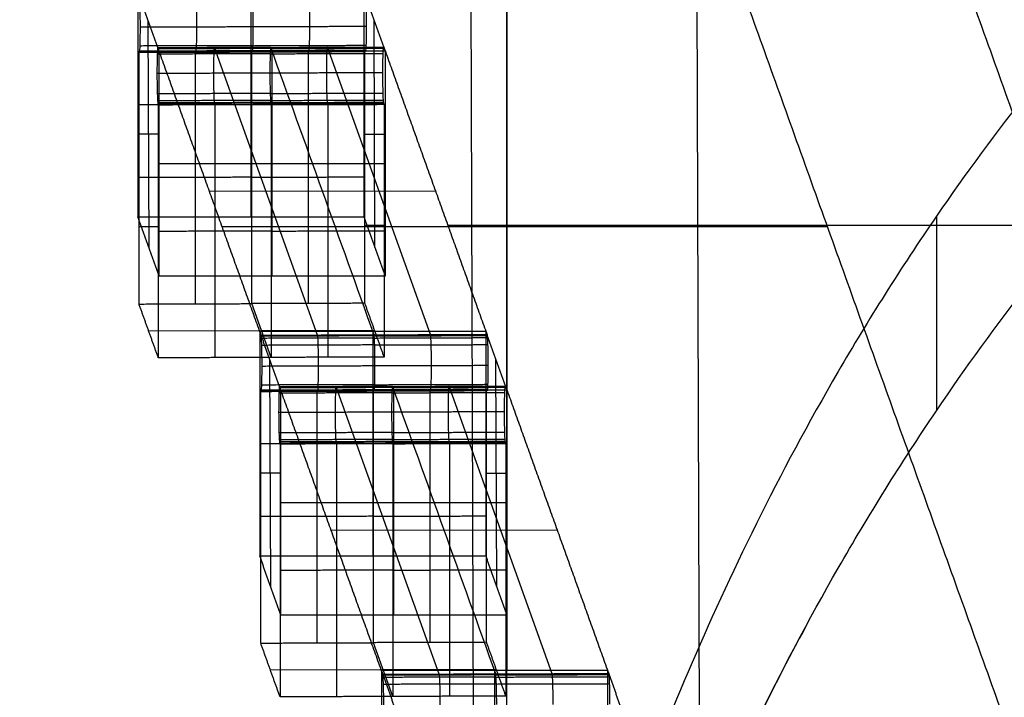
# Model space of a CAD drawing. Header units: millimetres. Extents: x -248 to 248, y -256 to 255.
# Tile 33 of 64: x -230 to -212, y 200 to 212. Entities that reach past the tile are written whole.
import ezdxf

# ---------------------------------------------------------------- set-up
doc = ezdxf.new("R2010")
doc.units = ezdxf.units.MM
doc.layers.add('Défaut', color=7, linetype='Continuous', true_color=0x000000)

msp = doc.modelspace()

# ---------------------------------------------------------------- linework, layer by layer
at = {"layer": 'Défaut'}
for p, q in [((-221.506, 196.103, 283.35), (-221.604, 226.241, 283.353)), ((-217.508, 196.116, 283.216), (-217.606, 226.253, 283.22)), ((-220.927, 222.614, 6.656), (-220.927, 200.691, 235.466)), ((-220.927, 196.709, 235.085), (-220.927, 218.632, 6.274)), ((-225.458, 212.701, 110.114), (-225.458, 208.72, 109.733)), ((-227.263, 208.177, 115.395), (-227.276, 212.195, 115.395)), ((-223.263, 208.177, 115.395), (-223.276, 212.195, 115.395)), ((-226.44, 211.656, 110.55), (-226.433, 211.637, 110.749)), ((-224.28, 206.626, 173.521), (-226.105, 211.716, 120.395)), ((-225.082, 207.671, 120.676), (-225.082, 211.653, 121.058)), ((-224.441, 211.662, 110.482), (-224.435, 211.643, 110.681)), ((-222.281, 206.633, 173.453), (-224.106, 211.723, 120.327)), ((-227.458, 210.711, 109.923), (-223.458, 210.711, 109.923)), ((-225.102, 210.715, 120.365), (-227.101, 210.709, 120.433)), ((-226.105, 210.721, 120.3), (-226.098, 210.702, 120.499)), ((-225.102, 210.715, 120.365), (-223.104, 210.722, 120.297)), ((-224.106, 210.728, 120.232), (-224.1, 210.709, 120.431)), ((-227.082, 210.186, 120.917), (-227.458, 210.186, 109.873)), ((-223.458, 210.186, 109.873), (-223.082, 210.186, 120.917)), ((-227.082, 209.662, 120.867), (-223.082, 209.662, 120.867)), ((-224.193, 209.175, 146.924), (-226.192, 209.168, 146.992)), ((-224.193, 209.175, 146.924), (-222.194, 209.181, 146.856)), ((-227.44, 208.551, 110.287), (-227.098, 208.551, 120.327)), ((-225.97, 208.551, 153.437), (-215.259, 208.551, 467.987)), ((-223.1, 208.564, 120.191), (-223.442, 208.564, 110.151)), ((-211.262, 208.564, 467.85), (-221.973, 208.564, 153.301)), ((-225.099, 206.229, 120.036), (-225.441, 207.182, 110.087)), ((-227.269, 206.699, 115.13), (-223.271, 206.712, 114.994)), ((-223.304, 206.696, 172.79), (-223.304, 202.715, 172.409)), ((-225.109, 202.172, 178.071), (-225.123, 206.19, 178.072)), ((-221.109, 202.172, 178.071), (-221.123, 206.19, 178.072)), ((-224.286, 205.651, 173.226), (-224.28, 205.631, 173.425)), ((-222.126, 200.621, 236.197), (-223.951, 205.711, 183.071)), ((-222.928, 201.666, 183.352), (-222.928, 205.648, 183.734)), ((-222.288, 205.657, 173.158), (-222.281, 205.638, 173.357)), ((-220.127, 200.628, 236.129), (-221.953, 205.718, 183.003)), ((-225.304, 204.705, 172.6), (-221.304, 204.705, 172.6)), ((-222.949, 204.71, 183.042), (-224.947, 204.704, 183.11)), ((-223.951, 204.716, 182.976), (-223.945, 204.697, 183.175)), ((-222.949, 204.71, 183.042), (-220.95, 204.717, 182.973)), ((-221.953, 204.723, 182.908), (-221.946, 204.704, 183.107)), ((-224.928, 204.181, 183.593), (-225.304, 204.181, 172.549)), ((-221.304, 204.181, 172.549), (-220.928, 204.181, 183.593)), ((-224.928, 203.657, 183.543), (-220.928, 203.657, 183.543)), ((-222.039, 203.17, 209.6), (-224.038, 203.163, 209.668)), ((-222.039, 203.17, 209.6), (-220.04, 203.176, 209.532)), ((-222.945, 200.224, 182.712), (-223.287, 201.177, 172.763)), ((-225.115, 200.694, 177.806), (-221.117, 200.707, 177.67)), ((-221.15, 200.691, 235.466), (-221.15, 196.709, 235.085))]:
    msp.add_line(p, q, dxfattribs=at)
for points, degree in [([(-231.171, 252.914, 4.954), (-221.554, 226.1, 284.825), (-211.936, 199.285, 564.695)], 2), ([(-227.174, 252.927, 4.818), (-217.556, 226.112, 284.692), (-207.938, 199.297, 564.565)], 2), ([(-209.774, 213.223, 760.561), (-211.126, 211.727, 758.186), (-212.299, 210.224, 755.725), (-213.325, 208.73, 753.192)], 3), ([(-227.458, 212.701, 110.114), (-227.458, 210.711, 109.923), (-227.458, 208.72, 109.733)], 2), ([(-227.082, 211.653, 121.058), (-227.27, 212.177, 115.586), (-227.458, 212.701, 110.114)], 2), ([(-223.458, 212.701, 110.114), (-223.27, 212.177, 115.586), (-223.082, 211.653, 121.058)], 2), ([(-223.458, 212.701, 110.114), (-223.458, 210.711, 109.923), (-223.458, 208.72, 109.733)], 2), ([(-225.417, 212.089, 111.26), (-224.417, 212.092, 111.226), (-223.418, 212.096, 111.192)], 2), ([(-227.416, 212.082, 111.328), (-226.416, 212.086, 111.294), (-225.417, 212.089, 111.26)], 2), ([(-225.422, 211.751, 111.081), (-226.421, 211.748, 111.115), (-227.421, 211.745, 111.149)], 2), ([(-225.422, 211.751, 111.081), (-224.422, 211.755, 111.047), (-223.423, 211.758, 111.013)], 2), ([(-227.44, 211.652, 110.584), (-227.436, 211.643, 110.684), (-227.433, 211.633, 110.783)], 2), ([(-227.44, 207.175, 110.155), (-227.44, 209.414, 110.37), (-227.44, 211.652, 110.584)], 2), ([(-227.433, 211.633, 110.783), (-226.433, 211.637, 110.749), (-225.434, 211.64, 110.715)], 2), ([(-225.431, 211.64, 110.815), (-226.43, 211.637, 110.849), (-227.429, 211.634, 110.883)], 2), ([(-225.427, 211.659, 110.909), (-226.427, 211.656, 110.943), (-227.426, 211.653, 110.977)], 2), ([(-225.118, 211.608, 119.996), (-226.117, 211.605, 120.03), (-227.117, 211.601, 120.064)], 2), ([(-225.112, 211.7, 120.167), (-226.112, 211.697, 120.201), (-227.111, 211.694, 120.235)], 2), ([(-225.109, 211.719, 120.261), (-226.109, 211.716, 120.295), (-227.108, 211.713, 120.329)], 2), ([(-227.105, 211.713, 120.429), (-226.105, 211.716, 120.395), (-225.106, 211.72, 120.361)], 2), ([(-225.279, 206.623, 173.555), (-226.192, 209.168, 146.992), (-227.105, 211.713, 120.429)], 2), ([(-227.082, 207.671, 120.676), (-227.082, 209.662, 120.867), (-227.082, 211.653, 121.058)], 2), ([(-223.082, 211.653, 121.058), (-225.082, 211.653, 121.058), (-227.082, 211.653, 121.058)], 2), ([(-226.44, 207.179, 110.121), (-226.44, 208.671, 110.264), (-226.44, 210.163, 110.407), (-226.44, 211.656, 110.55)], 3), ([(-225.434, 211.64, 110.715), (-225.436, 211.646, 110.649), (-225.439, 211.652, 110.583), (-225.441, 211.659, 110.516)], 3), ([(-225.441, 207.182, 110.087), (-225.441, 209.42, 110.302), (-225.441, 211.659, 110.516)], 2), ([(-223.435, 211.646, 110.647), (-224.435, 211.643, 110.681), (-225.434, 211.64, 110.715)], 2), ([(-225.431, 211.64, 110.815), (-224.431, 211.643, 110.781), (-223.432, 211.647, 110.747)], 2), ([(-225.427, 211.659, 110.909), (-224.428, 211.662, 110.875), (-223.429, 211.666, 110.841)], 2), ([(-225.118, 211.608, 119.996), (-224.118, 211.611, 119.962), (-223.119, 211.614, 119.927)], 2), ([(-225.112, 211.7, 120.167), (-224.113, 211.703, 120.133), (-223.113, 211.707, 120.099)], 2), ([(-225.109, 211.719, 120.261), (-224.11, 211.722, 120.227), (-223.11, 211.726, 120.193)], 2), ([(-225.106, 211.72, 120.361), (-224.106, 211.723, 120.327), (-223.107, 211.726, 120.293)], 2), ([(-223.28, 206.63, 173.487), (-223.889, 208.326, 155.778), (-224.497, 210.023, 138.07), (-225.106, 211.72, 120.361)], 3), ([(-224.441, 207.185, 110.053), (-224.441, 208.677, 110.196), (-224.441, 210.17, 110.339), (-224.441, 211.662, 110.482)], 3), ([(-223.442, 207.188, 110.019), (-223.442, 209.427, 110.234), (-223.442, 211.665, 110.448)], 2), ([(-223.442, 211.665, 110.448), (-223.44, 211.659, 110.515), (-223.437, 211.653, 110.581), (-223.435, 211.646, 110.647)], 3), ([(-223.107, 211.726, 120.293), (-222.194, 209.181, 146.856), (-221.281, 206.636, 173.419)], 2), ([(-223.082, 211.653, 121.058), (-223.082, 209.662, 120.867), (-223.082, 207.671, 120.676)], 2), ([(-227.122, 211.264, 119.884), (-226.122, 211.267, 119.85), (-225.123, 211.27, 119.816)], 2), ([(-225.123, 211.27, 119.816), (-224.123, 211.273, 119.782), (-223.124, 211.277, 119.748)], 2), ([(-225.118, 210.904, 119.928), (-226.117, 210.901, 119.962), (-227.117, 210.898, 119.996)], 2), ([(-225.118, 210.904, 119.928), (-224.118, 210.908, 119.894), (-223.119, 210.911, 119.86)], 2), ([(-225.112, 210.781, 120.079), (-226.112, 210.778, 120.113), (-227.111, 210.774, 120.147)], 2), ([(-225.109, 210.744, 120.17), (-226.109, 210.74, 120.204), (-227.108, 210.737, 120.238)], 2), ([(-227.105, 210.718, 120.334), (-226.105, 210.721, 120.3), (-225.106, 210.725, 120.266)], 2), ([(-227.105, 210.718, 120.334), (-227.101, 210.709, 120.433), (-227.098, 210.699, 120.533)], 2), ([(-227.098, 210.699, 120.533), (-227.098, 208.461, 120.318), (-227.098, 206.222, 120.104)], 2), ([(-226.098, 210.702, 120.499), (-226.098, 209.21, 120.356), (-226.098, 207.718, 120.213), (-226.098, 206.225, 120.07)], 3), ([(-225.112, 210.781, 120.079), (-224.113, 210.784, 120.045), (-223.113, 210.787, 120.011)], 2), ([(-225.109, 210.744, 120.17), (-224.11, 210.747, 120.136), (-223.11, 210.75, 120.102)], 2), ([(-225.106, 210.725, 120.266), (-224.106, 210.728, 120.232), (-223.107, 210.731, 120.198)], 2), ([(-225.106, 210.725, 120.266), (-225.103, 210.718, 120.332), (-225.101, 210.712, 120.399), (-225.099, 210.706, 120.465)], 3), ([(-225.099, 210.706, 120.465), (-225.099, 208.467, 120.25), (-225.099, 206.229, 120.036)], 2), ([(-224.1, 210.709, 120.431), (-224.1, 209.217, 120.288), (-224.1, 207.724, 120.145), (-224.1, 206.232, 120.002)], 3), ([(-223.1, 210.712, 120.397), (-223.104, 210.722, 120.297), (-223.107, 210.731, 120.198)], 2), ([(-223.1, 210.712, 120.397), (-223.1, 208.474, 120.182), (-223.1, 206.235, 119.968)], 2), ([(-213.325, 205.285, 755.225), (-212.3, 206.799, 757.79), (-211.127, 208.322, 760.284), (-209.774, 209.838, 762.691)], 3), ([(-225.441, 209.42, 110.302), (-226.44, 209.417, 110.336), (-227.44, 209.414, 110.37)], 2), ([(-225.441, 209.42, 110.302), (-224.441, 209.424, 110.268), (-223.442, 209.427, 110.234)], 2), ([(-227.458, 208.72, 109.733), (-225.458, 208.72, 109.733), (-223.458, 208.72, 109.733)], 2), ([(-227.082, 207.671, 120.676), (-227.27, 208.195, 115.204), (-227.458, 208.72, 109.733)], 2), ([(-223.458, 208.72, 109.733), (-223.27, 208.195, 115.204), (-223.082, 207.671, 120.676)], 2), ([(-213.325, 208.73, 753.192), (-213.325, 207.007, 754.209), (-213.325, 205.285, 755.225)], 2), ([(-225.099, 208.467, 120.25), (-226.098, 208.464, 120.284), (-227.098, 208.461, 120.318)], 2), ([(-225.099, 208.467, 120.25), (-224.1, 208.47, 120.216), (-223.1, 208.474, 120.182)], 2), ([(-223.082, 207.671, 120.676), (-225.082, 207.671, 120.676), (-227.082, 207.671, 120.676)], 2), ([(-227.44, 207.175, 110.155), (-226.44, 207.179, 110.121), (-225.441, 207.182, 110.087)], 2), ([(-227.098, 206.222, 120.104), (-227.269, 206.699, 115.13), (-227.44, 207.175, 110.155)], 2), ([(-223.442, 207.188, 110.019), (-224.441, 207.185, 110.053), (-225.441, 207.182, 110.087)], 2), ([(-223.1, 206.235, 119.968), (-223.271, 206.712, 114.994), (-223.442, 207.188, 110.019)], 2), ([(-225.304, 206.696, 172.79), (-223.304, 206.696, 172.79), (-221.304, 206.696, 172.79)], 2), ([(-225.304, 206.696, 172.79), (-225.304, 204.705, 172.6), (-225.304, 202.715, 172.409)], 2), ([(-224.928, 205.648, 183.734), (-225.116, 206.172, 178.262), (-225.304, 206.696, 172.79)], 2), ([(-221.304, 206.696, 172.79), (-221.116, 206.172, 178.262), (-220.928, 205.648, 183.734)], 2), ([(-221.304, 206.696, 172.79), (-221.304, 204.705, 172.6), (-221.304, 202.715, 172.409)], 2), ([(-225.279, 206.623, 173.555), (-224.28, 206.626, 173.521), (-223.28, 206.63, 173.487)], 2), ([(-223.277, 206.611, 173.583), (-224.276, 206.607, 173.617), (-225.276, 206.604, 173.651)], 2), ([(-223.274, 206.573, 173.673), (-224.273, 206.57, 173.707), (-225.272, 206.567, 173.741)], 2), ([(-223.28, 206.63, 173.487), (-222.281, 206.633, 173.453), (-221.281, 206.636, 173.419)], 2), ([(-223.277, 206.611, 173.583), (-222.277, 206.614, 173.549), (-221.278, 206.617, 173.515)], 2), ([(-223.274, 206.573, 173.673), (-222.274, 206.577, 173.639), (-221.275, 206.58, 173.605)], 2), ([(-223.268, 206.45, 173.824), (-224.267, 206.447, 173.858), (-225.267, 206.443, 173.893)], 2), ([(-223.268, 206.45, 173.824), (-222.269, 206.453, 173.79), (-221.269, 206.456, 173.756)], 2), ([(-225.099, 206.229, 120.036), (-226.098, 206.225, 120.07), (-227.098, 206.222, 120.104)], 2), ([(-223.1, 206.235, 119.968), (-224.1, 206.232, 120.002), (-225.099, 206.229, 120.036)], 2), ([(-225.262, 206.077, 174.005), (-224.262, 206.081, 173.97), (-223.263, 206.084, 173.936)], 2), ([(-223.263, 206.084, 173.936), (-222.264, 206.087, 173.902), (-221.264, 206.09, 173.868)], 2), ([(-225.286, 205.647, 173.26), (-225.282, 205.638, 173.36), (-225.279, 205.628, 173.459)], 2), ([(-225.286, 201.17, 172.832), (-225.286, 203.409, 173.046), (-225.286, 205.647, 173.26)], 2), ([(-223.274, 205.654, 173.585), (-224.273, 205.651, 173.619), (-225.272, 205.648, 173.653)], 2), ([(-223.268, 205.746, 173.757), (-224.267, 205.743, 173.791), (-225.267, 205.74, 173.825)], 2), ([(-222.958, 205.695, 182.843), (-223.958, 205.692, 182.878), (-224.957, 205.688, 182.912)], 2), ([(-222.955, 205.714, 182.938), (-223.955, 205.711, 182.972), (-224.954, 205.708, 183.006)], 2), ([(-224.951, 205.708, 183.105), (-223.951, 205.711, 183.071), (-222.952, 205.715, 183.037)], 2), ([(-223.125, 200.618, 236.231), (-224.038, 203.163, 209.668), (-224.951, 205.708, 183.105)], 2), ([(-224.928, 201.666, 183.352), (-224.928, 203.657, 183.543), (-224.928, 205.648, 183.734)], 2), ([(-220.928, 205.648, 183.734), (-222.928, 205.648, 183.734), (-224.928, 205.648, 183.734)], 2), ([(-224.286, 201.173, 172.798), (-224.286, 202.666, 172.94), (-224.286, 204.158, 173.083), (-224.286, 205.651, 173.226)], 3), ([(-221.288, 205.66, 173.124), (-222.288, 205.657, 173.158), (-223.287, 205.654, 173.192)], 2), ([(-223.28, 205.635, 173.391), (-223.282, 205.641, 173.325), (-223.285, 205.647, 173.259), (-223.287, 205.654, 173.192)], 3), ([(-223.287, 201.177, 172.763), (-223.287, 203.415, 172.978), (-223.287, 205.654, 173.192)], 2), ([(-223.274, 205.654, 173.585), (-222.274, 205.657, 173.551), (-221.275, 205.661, 173.517)], 2), ([(-223.268, 205.746, 173.757), (-222.269, 205.749, 173.723), (-221.269, 205.753, 173.689)], 2), ([(-222.958, 205.695, 182.843), (-221.959, 205.698, 182.809), (-220.96, 205.702, 182.775)], 2), ([(-222.955, 205.714, 182.938), (-221.956, 205.717, 182.904), (-220.956, 205.721, 182.87)], 2), ([(-222.952, 205.715, 183.037), (-221.953, 205.718, 183.003), (-220.953, 205.721, 182.969)], 2), ([(-221.126, 200.625, 236.163), (-221.735, 202.321, 218.454), (-222.343, 204.018, 200.746), (-222.952, 205.715, 183.037)], 3), ([(-222.288, 201.18, 172.729), (-222.288, 202.672, 172.872), (-222.288, 204.165, 173.015), (-222.288, 205.657, 173.158)], 3), ([(-221.288, 201.183, 172.695), (-221.288, 203.422, 172.91), (-221.288, 205.66, 173.124)], 2), ([(-221.288, 205.66, 173.124), (-221.286, 205.654, 173.191), (-221.284, 205.648, 173.257), (-221.281, 205.641, 173.323)], 3), ([(-220.953, 205.721, 182.969), (-220.04, 203.176, 209.532), (-219.127, 200.631, 236.095)], 2), ([(-220.928, 205.648, 183.734), (-220.928, 203.657, 183.543), (-220.928, 201.666, 183.352)], 2), ([(-225.279, 205.628, 173.459), (-224.28, 205.631, 173.425), (-223.28, 205.635, 173.391)], 2), ([(-223.277, 205.635, 173.491), (-224.276, 205.632, 173.525), (-225.276, 205.629, 173.559)], 2), ([(-222.964, 205.603, 182.672), (-223.963, 205.6, 182.706), (-224.963, 205.596, 182.74)], 2), ([(-221.281, 205.641, 173.323), (-222.281, 205.638, 173.357), (-223.28, 205.635, 173.391)], 2), ([(-223.277, 205.635, 173.491), (-222.277, 205.638, 173.457), (-221.278, 205.642, 173.423)], 2), ([(-222.964, 205.603, 182.672), (-221.965, 205.606, 182.638), (-220.965, 205.609, 182.604)], 2), ([(-224.968, 205.259, 182.56), (-223.968, 205.262, 182.526), (-222.969, 205.265, 182.492)], 2), ([(-222.969, 205.265, 182.492), (-221.97, 205.268, 182.458), (-220.97, 205.272, 182.424)], 2), ([(-222.964, 204.899, 182.604), (-223.963, 204.896, 182.638), (-224.963, 204.893, 182.672)], 2), ([(-222.958, 204.776, 182.755), (-223.958, 204.773, 182.789), (-224.957, 204.769, 182.823)], 2), ([(-222.964, 204.899, 182.604), (-221.965, 204.902, 182.57), (-220.965, 204.906, 182.536)], 2), ([(-222.958, 204.776, 182.755), (-221.959, 204.779, 182.721), (-220.96, 204.782, 182.687)], 2), ([(-222.955, 204.739, 182.846), (-223.955, 204.735, 182.88), (-224.954, 204.732, 182.914)], 2), ([(-224.951, 204.713, 183.01), (-223.951, 204.716, 182.976), (-222.952, 204.72, 182.942)], 2), ([(-224.951, 204.713, 183.01), (-224.947, 204.704, 183.11), (-224.944, 204.694, 183.209)], 2), ([(-224.944, 204.694, 183.209), (-224.944, 202.456, 182.995), (-224.944, 200.217, 182.78)], 2), ([(-223.945, 204.697, 183.175), (-223.945, 203.205, 183.032), (-223.945, 201.713, 182.889), (-223.945, 200.22, 182.746)], 3), ([(-222.955, 204.739, 182.846), (-221.956, 204.742, 182.812), (-220.956, 204.745, 182.778)], 2), ([(-222.952, 204.72, 182.942), (-221.953, 204.723, 182.908), (-220.953, 204.726, 182.874)], 2), ([(-222.952, 204.72, 182.942), (-222.95, 204.713, 183.008), (-222.947, 204.707, 183.075), (-222.945, 204.701, 183.141)], 3), ([(-222.945, 204.701, 183.141), (-221.946, 204.704, 183.107), (-220.946, 204.707, 183.073)], 2), ([(-222.945, 204.701, 183.141), (-222.945, 202.462, 182.927), (-222.945, 200.224, 182.712)], 2), ([(-221.946, 204.704, 183.107), (-221.946, 203.211, 182.964), (-221.946, 201.719, 182.821), (-221.946, 200.227, 182.678)], 3), ([(-220.946, 204.707, 183.073), (-220.95, 204.717, 182.973), (-220.953, 204.726, 182.874)], 2), ([(-220.946, 204.707, 183.073), (-220.946, 202.469, 182.858), (-220.946, 200.23, 182.644)], 2), ([(-223.287, 203.415, 172.978), (-224.286, 203.412, 173.012), (-225.286, 203.409, 173.046)], 2), ([(-223.287, 203.415, 172.978), (-222.288, 203.419, 172.944), (-221.288, 203.422, 172.91)], 2), ([(-225.304, 202.715, 172.409), (-223.304, 202.715, 172.409), (-221.304, 202.715, 172.409)], 2), ([(-224.928, 201.666, 183.352), (-225.116, 202.19, 177.881), (-225.304, 202.715, 172.409)], 2), ([(-221.304, 202.715, 172.409), (-221.116, 202.19, 177.881), (-220.928, 201.666, 183.352)], 2), ([(-222.945, 202.462, 182.927), (-223.945, 202.459, 182.961), (-224.944, 202.456, 182.995)], 2), ([(-222.945, 202.462, 182.927), (-221.946, 202.465, 182.893), (-220.946, 202.469, 182.858)], 2), ([(-220.928, 201.666, 183.352), (-222.928, 201.666, 183.352), (-224.928, 201.666, 183.352)], 2), ([(-215.57, 201.591, 748.788), (-216.226, 200.386, 746.626), (-216.805, 199.194, 744.427), (-217.323, 198.026, 742.207)], 3), ([(-225.286, 201.17, 172.832), (-224.286, 201.173, 172.798), (-223.287, 201.177, 172.763)], 2), ([(-224.944, 200.217, 182.78), (-225.115, 200.694, 177.806), (-225.286, 201.17, 172.832)], 2), ([(-221.288, 201.183, 172.695), (-222.288, 201.18, 172.729), (-223.287, 201.177, 172.763)], 2), ([(-220.946, 200.23, 182.644), (-221.117, 200.707, 177.67), (-221.288, 201.183, 172.695)], 2), ([(-223.15, 200.691, 235.466), (-221.15, 200.691, 235.466), (-219.15, 200.691, 235.466)], 2), ([(-223.15, 200.691, 235.466), (-223.15, 198.7, 235.276), (-223.15, 196.709, 235.085)], 2), ([(-222.774, 199.643, 246.41), (-222.962, 200.167, 240.938), (-223.15, 200.691, 235.466)], 2), ([(-223.125, 200.618, 236.231), (-222.126, 200.621, 236.197), (-221.126, 200.625, 236.163)], 2), ([(-221.123, 200.606, 236.259), (-222.122, 200.602, 236.293), (-223.122, 200.599, 236.327)], 2), ([(-221.126, 200.625, 236.163), (-220.127, 200.628, 236.129), (-219.127, 200.631, 236.095)], 2), ([(-221.123, 200.606, 236.259), (-220.124, 200.609, 236.225), (-219.124, 200.612, 236.191)], 2), ([(-219.15, 200.691, 235.466), (-218.962, 200.167, 240.938), (-218.774, 199.643, 246.41)], 2), ([(-219.15, 200.691, 235.466), (-219.15, 198.7, 235.276), (-219.15, 196.709, 235.085)], 2), ([(-221.12, 200.568, 236.35), (-222.119, 200.565, 236.384), (-223.119, 200.562, 236.418)], 2), ([(-221.114, 200.445, 236.501), (-222.114, 200.442, 236.535), (-223.113, 200.438, 236.569)], 2), ([(-221.12, 200.568, 236.35), (-220.12, 200.571, 236.316), (-219.121, 200.575, 236.282)], 2), ([(-221.114, 200.445, 236.501), (-220.115, 200.448, 236.467), (-219.115, 200.451, 236.433)], 2), ([(-222.945, 200.224, 182.712), (-223.945, 200.22, 182.746), (-224.944, 200.217, 182.78)], 2), ([(-220.946, 200.23, 182.644), (-221.946, 200.227, 182.678), (-222.945, 200.224, 182.712)], 2)]:
    msp.add_open_spline(points, degree=degree, dxfattribs=at)
for points, knots in [([(-227.416, 212.082, 111.328), (-227.416, 212.214, 111.341), (-227.418, 212.346, 111.301), (-227.422, 212.499, 111.174), (-227.424, 212.541, 111.123), (-227.427, 212.587, 111.036), (-227.428, 212.6, 111.006), (-227.431, 212.619, 110.943), (-227.432, 212.625, 110.911), (-227.433, 212.628, 110.879)], [-0.7971872, -0.7971872, -0.7971872, -0.7971872, -0.396418, -0.396418, -0.197975, -0.197975, -0.0989899, -0.0989899, 0, 0, 0, 0]), ([(-226.416, 212.086, 111.294), (-226.416, 212.218, 111.307), (-226.418, 212.349, 111.267), (-226.423, 212.502, 111.14), (-226.425, 212.544, 111.089), (-226.428, 212.591, 111.002), (-226.429, 212.603, 110.972), (-226.431, 212.622, 110.909), (-226.432, 212.628, 110.877), (-226.433, 212.631, 110.845)], [-126.9069475, -126.9069475, -126.9069475, -126.9069475, -126.5061635, -126.5061635, -126.3077133, -126.3077133, -126.2087245, -126.2087245, -126.1097332, -126.1097332, -126.1097332, -126.1097332]), ([(-225.417, 212.089, 111.26), (-225.417, 212.221, 111.273), (-225.419, 212.353, 111.233), (-225.423, 212.506, 111.106), (-225.425, 212.548, 111.055), (-225.428, 212.594, 110.968), (-225.43, 212.606, 110.938), (-225.432, 212.625, 110.875), (-225.433, 212.632, 110.843), (-225.434, 212.635, 110.811)], [0, 0, 0, 0, 0.400784, 0.400784, 0.5992342, 0.5992342, 0.698223, 0.698223, 0.797212, 0.797212, 0.797212, 0.797212]), ([(-224.417, 212.092, 111.226), (-224.417, 212.224, 111.239), (-224.419, 212.356, 111.199), (-224.424, 212.509, 111.072), (-224.426, 212.551, 111.021), (-224.429, 212.597, 110.934), (-224.43, 212.61, 110.904), (-224.432, 212.628, 110.841), (-224.433, 212.635, 110.809), (-224.435, 212.638, 110.777)], [-126.9069475, -126.9069475, -126.9069475, -126.9069475, -126.5061635, -126.5061635, -126.3077133, -126.3077133, -126.2087245, -126.2087245, -126.1097332, -126.1097332, -126.1097332, -126.1097332]), ([(-223.435, 212.641, 110.742), (-223.434, 212.638, 110.775), (-223.433, 212.632, 110.807), (-223.431, 212.613, 110.87), (-223.43, 212.6, 110.9), (-223.427, 212.554, 110.987), (-223.425, 212.512, 111.038), (-223.42, 212.359, 111.165), (-223.418, 212.227, 111.204), (-223.418, 212.096, 111.192)], [-0.7971872, -0.7971872, -0.7971872, -0.7971872, -0.6981973, -0.6981973, -0.5992122, -0.5992122, -0.4007692, -0.4007692, 0, 0, 0, 0]), ([(-223.418, 212.096, 111.192), (-223.418, 211.964, 111.179), (-223.42, 211.84, 111.113), (-223.426, 211.675, 110.912), (-223.431, 211.634, 110.778), (-223.435, 211.646, 110.647)], [-0.8046834, -0.8046834, -0.8046834, -0.8046834, -0.4023417, -0.4023417, 0, 0, 0, 0]), ([(-227.433, 211.633, 110.783), (-227.432, 211.63, 110.816), (-227.431, 211.63, 110.85), (-227.428, 211.637, 110.915), (-227.427, 211.643, 110.946), (-227.424, 211.672, 111.04), (-227.422, 211.703, 111.098), (-227.418, 211.829, 111.251), (-227.416, 211.951, 111.315), (-227.416, 212.082, 111.328)], [-0.7966513, -0.7966513, -0.7966513, -0.7966513, -0.6957906, -0.6957906, -0.598789, -0.598789, -0.4004846, -0.4004846, 0, 0, 0, 0]), ([(-226.433, 211.637, 110.749), (-226.432, 211.633, 110.782), (-226.431, 211.633, 110.816), (-226.429, 211.64, 110.881), (-226.428, 211.647, 110.912), (-226.425, 211.675, 111.006), (-226.423, 211.706, 111.064), (-226.418, 211.832, 111.217), (-226.416, 211.954, 111.281), (-226.416, 212.086, 111.294)], [-127.7036255, -127.7036255, -127.7036255, -127.7036255, -127.6027634, -127.6027634, -127.5057584, -127.5057584, -127.3074467, -127.3074467, -126.9069475, -126.9069475, -126.9069475, -126.9069475]), ([(-225.434, 211.64, 110.715), (-225.433, 211.637, 110.748), (-225.432, 211.637, 110.782), (-225.43, 211.643, 110.847), (-225.428, 211.65, 110.878), (-225.425, 211.678, 110.972), (-225.423, 211.71, 111.03), (-225.419, 211.836, 111.183), (-225.417, 211.957, 111.248), (-225.417, 212.089, 111.26)], [0, 0, 0, 0, 0.1008598, 0.1008598, 0.1978649, 0.1978649, 0.3961765, 0.3961765, 0.7966757, 0.7966757, 0.7966757, 0.7966757]), ([(-224.435, 211.643, 110.681), (-224.433, 211.64, 110.714), (-224.432, 211.64, 110.748), (-224.43, 211.647, 110.813), (-224.429, 211.653, 110.844), (-224.426, 211.682, 110.938), (-224.424, 211.713, 110.996), (-224.419, 211.839, 111.149), (-224.417, 211.96, 111.213), (-224.417, 212.092, 111.226)], [-127.7036232, -127.7036232, -127.7036232, -127.7036232, -127.6027634, -127.6027634, -127.5057584, -127.5057584, -127.3074467, -127.3074467, -126.9069475, -126.9069475, -126.9069475, -126.9069475]), ([(-225.441, 211.659, 110.516), (-225.773, 211.658, 110.528), (-226.106, 211.657, 110.539), (-226.439, 211.656, 110.55), (-226.605, 211.655, 110.556), (-226.772, 211.655, 110.562), (-226.939, 211.654, 110.567), (-227.106, 211.653, 110.573), (-227.273, 211.653, 110.579), (-227.44, 211.652, 110.584)], [0, 0, 0, 0, 0.998326, 0.998326, 0.998326, 1.499163, 1.499163, 1.499163, 2, 2, 2, 2]), ([(-227.105, 211.713, 120.429), (-227.106, 211.716, 120.396), (-227.107, 211.716, 120.363), (-227.109, 211.709, 120.298), (-227.11, 211.703, 120.266), (-227.113, 211.674, 120.173), (-227.115, 211.643, 120.114), (-227.12, 211.517, 119.961), (-227.122, 211.395, 119.897), (-227.122, 211.264, 119.884)], [-0.7967321, -0.7967321, -0.7967321, -0.7967321, -0.6958708, -0.6958708, -0.5988538, -0.5988538, -0.4005298, -0.4005298, 0, 0, 0, 0]), ([(-226.105, 211.716, 120.395), (-226.106, 211.72, 120.362), (-226.107, 211.719, 120.329), (-226.11, 211.713, 120.264), (-226.111, 211.706, 120.232), (-226.114, 211.678, 120.139), (-226.116, 211.646, 120.08), (-226.12, 211.52, 119.927), (-226.122, 211.399, 119.863), (-226.122, 211.267, 119.85)], [-148.6925032, -148.6925032, -148.6925032, -148.6925032, -148.591637, -148.591637, -148.4946164, -148.4946164, -148.2962851, -148.2962851, -147.8957407, -147.8957407, -147.8957407, -147.8957407]), ([(-223.442, 211.665, 110.448), (-223.609, 211.665, 110.454), (-223.775, 211.664, 110.46), (-223.942, 211.664, 110.465), (-224.108, 211.663, 110.471), (-224.275, 211.663, 110.477), (-224.441, 211.662, 110.482), (-224.775, 211.661, 110.494), (-225.108, 211.66, 110.505), (-225.441, 211.659, 110.516)], [0, 0, 0, 0, 0.5, 0.5, 0.5, 1, 1, 1, 2, 2, 2, 2]), ([(-225.106, 211.72, 120.361), (-225.107, 211.723, 120.328), (-225.108, 211.723, 120.295), (-225.11, 211.716, 120.23), (-225.111, 211.709, 120.198), (-225.114, 211.681, 120.105), (-225.116, 211.65, 120.046), (-225.121, 211.524, 119.893), (-225.123, 211.402, 119.829), (-225.123, 211.27, 119.816)], [0, 0, 0, 0, 0.1008674, 0.1008674, 0.1978879, 0.1978879, 0.3962192, 0.3962192, 0.7967636, 0.7967636, 0.7967636, 0.7967636]), ([(-224.106, 211.723, 120.327), (-224.107, 211.726, 120.294), (-224.109, 211.726, 120.261), (-224.111, 211.719, 120.195), (-224.112, 211.713, 120.164), (-224.115, 211.684, 120.071), (-224.117, 211.653, 120.012), (-224.122, 211.527, 119.859), (-224.123, 211.405, 119.795), (-224.123, 211.273, 119.782)], [-148.6925032, -148.6925032, -148.6925032, -148.6925032, -148.591637, -148.591637, -148.4946164, -148.4946164, -148.2962851, -148.2962851, -147.8957407, -147.8957407, -147.8957407, -147.8957407]), ([(-223.124, 211.277, 119.748), (-223.124, 211.408, 119.761), (-223.122, 211.53, 119.825), (-223.117, 211.656, 119.978), (-223.116, 211.687, 120.037), (-223.112, 211.716, 120.13), (-223.111, 211.722, 120.161), (-223.109, 211.729, 120.227), (-223.108, 211.729, 120.26), (-223.107, 211.726, 120.293)], [-0.7967321, -0.7967321, -0.7967321, -0.7967321, -0.3962024, -0.3962024, -0.1978783, -0.1978783, -0.1008614, -0.1008614, 0, 0, 0, 0]), ([(-227.122, 211.264, 119.884), (-227.122, 211.132, 119.872), (-227.12, 211, 119.912), (-227.115, 210.847, 120.038), (-227.113, 210.805, 120.089), (-227.11, 210.759, 120.176), (-227.109, 210.747, 120.207), (-227.107, 210.728, 120.269), (-227.106, 210.721, 120.301), (-227.105, 210.718, 120.334)], [-0.7969998, -0.7969998, -0.7969998, -0.7969998, -0.3962997, -0.3962997, -0.1979112, -0.1979112, -0.0989545, -0.0989545, 0, 0, 0, 0]), ([(-226.122, 211.267, 119.85), (-226.122, 211.135, 119.838), (-226.12, 211.003, 119.878), (-226.116, 210.85, 120.004), (-226.114, 210.809, 120.055), (-226.111, 210.762, 120.142), (-226.11, 210.75, 120.172), (-226.107, 210.731, 120.235), (-226.106, 210.725, 120.267), (-226.105, 210.721, 120.3)], [-147.8957407, -147.8957407, -147.8957407, -147.8957407, -147.4950258, -147.4950258, -147.29663, -147.29663, -147.1976696, -147.1976696, -147.0987103, -147.0987103, -147.0987103, -147.0987103]), ([(-225.123, 211.27, 119.816), (-225.123, 211.138, 119.803), (-225.121, 211.007, 119.844), (-225.116, 210.854, 119.97), (-225.114, 210.812, 120.021), (-225.111, 210.766, 120.108), (-225.11, 210.753, 120.138), (-225.108, 210.734, 120.201), (-225.107, 210.728, 120.233), (-225.106, 210.725, 120.266)], [0, 0, 0, 0, 0.4007149, 0.4007149, 0.5991107, 0.5991107, 0.6980711, 0.6980711, 0.7970315, 0.7970315, 0.7970315, 0.7970315]), ([(-224.123, 211.273, 119.782), (-224.123, 211.141, 119.77), (-224.122, 211.01, 119.81), (-224.117, 210.857, 119.936), (-224.115, 210.815, 119.987), (-224.112, 210.769, 120.074), (-224.111, 210.756, 120.104), (-224.109, 210.737, 120.167), (-224.107, 210.731, 120.199), (-224.106, 210.728, 120.232)], [-147.8957407, -147.8957407, -147.8957407, -147.8957407, -147.4950258, -147.4950258, -147.29663, -147.29663, -147.1976696, -147.1976696, -147.0987103, -147.0987103, -147.0987103, -147.0987103]), ([(-223.107, 210.731, 120.198), (-223.111, 210.744, 120.067), (-223.116, 210.81, 119.943), (-223.122, 211.011, 119.777), (-223.124, 211.145, 119.736), (-223.124, 211.277, 119.748)], [-0.805019, -0.805019, -0.805019, -0.805019, -0.4025095, -0.4025095, 0, 0, 0, 0]), ([(-225.099, 210.706, 120.465), (-225.432, 210.705, 120.476), (-225.764, 210.703, 120.488), (-226.097, 210.702, 120.499), (-226.264, 210.702, 120.505), (-226.43, 210.701, 120.51), (-226.597, 210.701, 120.516), (-226.764, 210.7, 120.522), (-226.931, 210.7, 120.527), (-227.098, 210.699, 120.533)], [-2, -2, -2, -2, -1.001674, -1.001674, -1.001674, -0.500837, -0.500837, -0.500837, 0, 0, 0, 0]), ([(-225.099, 210.706, 120.465), (-224.766, 210.707, 120.454), (-224.433, 210.708, 120.442), (-224.1, 210.709, 120.431), (-223.933, 210.709, 120.425), (-223.766, 210.71, 120.419), (-223.6, 210.711, 120.414), (-223.433, 210.711, 120.408), (-223.267, 210.712, 120.402), (-223.1, 210.712, 120.397)], [0, 0, 0, 0, 1, 1, 1, 1.5, 1.5, 1.5, 2, 2, 2, 2]), ([(-213.325, 208.73, 753.192), (-213.959, 207.807, 751.629), (-214.536, 206.889, 750.04), (-215.593, 205.07, 746.826), (-216.073, 204.172, 745.203), (-217.392, 201.512, 740.292), (-218.113, 199.787, 736.962), (-219.36, 196.449, 730.206), (-219.886, 194.835, 726.78), (-220.809, 191.727, 719.843), (-221.204, 190.234, 716.331), (-221.56, 188.807, 712.791)], [-45.949905, -45.949905, -45.949905, -45.949905, -40.206167, -40.206167, -34.462429, -34.462429, -22.974953, -22.974953, -11.487476, -11.487476, 0, 0, 0, 0]), ([(-225.262, 206.077, 174.005), (-225.262, 206.209, 174.017), (-225.264, 206.341, 173.977), (-225.268, 206.494, 173.851), (-225.27, 206.536, 173.799), (-225.273, 206.582, 173.713), (-225.275, 206.595, 173.682), (-225.277, 206.614, 173.62), (-225.278, 206.62, 173.587), (-225.279, 206.623, 173.555)], [-0.7971872, -0.7971872, -0.7971872, -0.7971872, -0.396418, -0.396418, -0.197975, -0.197975, -0.0989899, -0.0989899, 0, 0, 0, 0]), ([(-224.262, 206.081, 173.97), (-224.262, 206.213, 173.983), (-224.264, 206.344, 173.943), (-224.269, 206.497, 173.817), (-224.271, 206.539, 173.765), (-224.274, 206.585, 173.679), (-224.275, 206.598, 173.648), (-224.277, 206.617, 173.586), (-224.278, 206.623, 173.553), (-224.28, 206.626, 173.521)], [-202.8897296, -202.8897296, -202.8897296, -202.8897296, -202.4889456, -202.4889456, -202.2904953, -202.2904953, -202.1915066, -202.1915066, -202.0925153, -202.0925153, -202.0925153, -202.0925153]), ([(-223.263, 206.084, 173.936), (-223.263, 206.216, 173.949), (-223.265, 206.348, 173.909), (-223.27, 206.501, 173.783), (-223.272, 206.542, 173.731), (-223.275, 206.589, 173.645), (-223.276, 206.601, 173.614), (-223.278, 206.62, 173.551), (-223.279, 206.626, 173.519), (-223.28, 206.63, 173.487)], [0, 0, 0, 0, 0.400784, 0.400784, 0.5992342, 0.5992342, 0.698223, 0.698223, 0.797212, 0.797212, 0.797212, 0.797212]), ([(-222.264, 206.087, 173.902), (-222.264, 206.219, 173.915), (-222.265, 206.351, 173.875), (-222.27, 206.504, 173.749), (-222.272, 206.546, 173.697), (-222.275, 206.592, 173.61), (-222.276, 206.604, 173.58), (-222.278, 206.623, 173.517), (-222.28, 206.63, 173.485), (-222.281, 206.633, 173.453)], [-202.8897296, -202.8897296, -202.8897296, -202.8897296, -202.4889456, -202.4889456, -202.2904953, -202.2904953, -202.1915066, -202.1915066, -202.0925153, -202.0925153, -202.0925153, -202.0925153]), ([(-221.281, 206.636, 173.419), (-221.277, 206.624, 173.55), (-221.272, 206.557, 173.673), (-221.266, 206.356, 173.84), (-221.264, 206.222, 173.881), (-221.264, 206.09, 173.868)], [-0.8056429, -0.8056429, -0.8056429, -0.8056429, -0.4028214, -0.4028214, 0, 0, 0, 0]), ([(-225.279, 205.628, 173.459), (-225.278, 205.625, 173.493), (-225.277, 205.625, 173.526), (-225.274, 205.632, 173.591), (-225.273, 205.638, 173.623), (-225.27, 205.667, 173.716), (-225.268, 205.698, 173.774), (-225.264, 205.824, 173.928), (-225.262, 205.946, 173.991), (-225.262, 206.077, 174.005)], [-0.7966513, -0.7966513, -0.7966513, -0.7966513, -0.6957906, -0.6957906, -0.598789, -0.598789, -0.4004846, -0.4004846, 0, 0, 0, 0]), ([(-224.28, 205.631, 173.425), (-224.278, 205.628, 173.459), (-224.277, 205.628, 173.492), (-224.275, 205.635, 173.557), (-224.274, 205.641, 173.589), (-224.271, 205.67, 173.682), (-224.269, 205.701, 173.74), (-224.264, 205.827, 173.893), (-224.262, 205.949, 173.958), (-224.262, 206.081, 173.97)], [-203.6864076, -203.6864076, -203.6864076, -203.6864076, -203.5855455, -203.5855455, -203.4885404, -203.4885404, -203.2902288, -203.2902288, -202.8897296, -202.8897296, -202.8897296, -202.8897296]), ([(-223.28, 205.635, 173.391), (-223.279, 205.631, 173.425), (-223.278, 205.632, 173.458), (-223.276, 205.638, 173.523), (-223.275, 205.645, 173.555), (-223.272, 205.673, 173.648), (-223.27, 205.705, 173.706), (-223.265, 205.831, 173.859), (-223.263, 205.952, 173.924), (-223.263, 206.084, 173.936)], [-203.6864053, -203.6864053, -203.6864053, -203.6864053, -203.5855455, -203.5855455, -203.4885404, -203.4885404, -203.2902288, -203.2902288, -202.8897296, -202.8897296, -202.8897296, -202.8897296]), ([(-222.281, 205.638, 173.357), (-222.28, 205.635, 173.391), (-222.278, 205.635, 173.424), (-222.276, 205.642, 173.489), (-222.275, 205.648, 173.521), (-222.272, 205.676, 173.614), (-222.27, 205.708, 173.672), (-222.265, 205.834, 173.825), (-222.264, 205.955, 173.89), (-222.264, 206.087, 173.902)], [-203.6864053, -203.6864053, -203.6864053, -203.6864053, -203.5855455, -203.5855455, -203.4885404, -203.4885404, -203.2902288, -203.2902288, -202.8897296, -202.8897296, -202.8897296, -202.8897296]), ([(-221.264, 206.09, 173.868), (-221.264, 205.959, 173.855), (-221.266, 205.837, 173.792), (-221.271, 205.711, 173.638), (-221.273, 205.68, 173.58), (-221.276, 205.651, 173.487), (-221.277, 205.645, 173.455), (-221.279, 205.638, 173.39), (-221.28, 205.638, 173.357), (-221.281, 205.641, 173.323)], [-0.7966467, -0.7966467, -0.7966467, -0.7966467, -0.3961644, -0.3961644, -0.1978611, -0.1978611, -0.1008601, -0.1008601, 0, 0, 0, 0]), ([(-223.287, 205.654, 173.192), (-223.62, 205.653, 173.204), (-223.952, 205.652, 173.215), (-224.285, 205.651, 173.226), (-224.452, 205.65, 173.232), (-224.618, 205.649, 173.238), (-224.785, 205.649, 173.243), (-224.952, 205.648, 173.249), (-225.119, 205.648, 173.255), (-225.286, 205.647, 173.26)], [0, 0, 0, 0, 0.998326, 0.998326, 0.998326, 1.499163, 1.499163, 1.499163, 2, 2, 2, 2]), ([(-224.951, 205.708, 183.105), (-224.952, 205.711, 183.072), (-224.953, 205.711, 183.039), (-224.955, 205.704, 182.974), (-224.956, 205.698, 182.942), (-224.959, 205.669, 182.849), (-224.961, 205.638, 182.791), (-224.966, 205.512, 182.637), (-224.968, 205.39, 182.573), (-224.968, 205.259, 182.56)], [-0.7967321, -0.7967321, -0.7967321, -0.7967321, -0.6958708, -0.6958708, -0.5988538, -0.5988538, -0.4005298, -0.4005298, 0, 0, 0, 0]), ([(-223.951, 205.711, 183.071), (-223.952, 205.714, 183.038), (-223.954, 205.714, 183.005), (-223.956, 205.708, 182.94), (-223.957, 205.701, 182.908), (-223.96, 205.673, 182.815), (-223.962, 205.641, 182.756), (-223.967, 205.515, 182.603), (-223.968, 205.394, 182.539), (-223.968, 205.262, 182.526)], [-224.6752853, -224.6752853, -224.6752853, -224.6752853, -224.574419, -224.574419, -224.4773985, -224.4773985, -224.2790672, -224.2790672, -223.8785228, -223.8785228, -223.8785228, -223.8785228]), ([(-222.952, 205.715, 183.037), (-222.953, 205.718, 183.004), (-222.954, 205.718, 182.971), (-222.956, 205.711, 182.906), (-222.957, 205.704, 182.874), (-222.961, 205.676, 182.781), (-222.962, 205.644, 182.722), (-222.967, 205.518, 182.57), (-222.969, 205.397, 182.505), (-222.969, 205.265, 182.492)], [0, 0, 0, 0, 0.1008674, 0.1008674, 0.1978879, 0.1978879, 0.3962192, 0.3962192, 0.7967636, 0.7967636, 0.7967636, 0.7967636]), ([(-221.953, 205.718, 183.003), (-221.954, 205.721, 182.97), (-221.955, 205.721, 182.937), (-221.957, 205.714, 182.872), (-221.958, 205.708, 182.84), (-221.961, 205.679, 182.747), (-221.963, 205.648, 182.688), (-221.968, 205.522, 182.535), (-221.97, 205.4, 182.471), (-221.97, 205.268, 182.458)], [-224.6752853, -224.6752853, -224.6752853, -224.6752853, -224.574419, -224.574419, -224.4773985, -224.4773985, -224.2790672, -224.2790672, -223.8785228, -223.8785228, -223.8785228, -223.8785228]), ([(-220.97, 205.272, 182.424), (-220.97, 205.403, 182.437), (-220.968, 205.525, 182.501), (-220.964, 205.651, 182.654), (-220.962, 205.682, 182.713), (-220.959, 205.711, 182.806), (-220.958, 205.717, 182.838), (-220.955, 205.724, 182.903), (-220.954, 205.724, 182.936), (-220.953, 205.721, 182.969)], [-0.7967321, -0.7967321, -0.7967321, -0.7967321, -0.3962024, -0.3962024, -0.1978783, -0.1978783, -0.1008614, -0.1008614, 0, 0, 0, 0]), ([(-224.968, 205.259, 182.56), (-224.968, 205.127, 182.548), (-224.966, 204.995, 182.588), (-224.961, 204.842, 182.714), (-224.959, 204.8, 182.766), (-224.956, 204.754, 182.852), (-224.955, 204.742, 182.883), (-224.953, 204.723, 182.945), (-224.952, 204.716, 182.978), (-224.951, 204.713, 183.01)], [-0.7969998, -0.7969998, -0.7969998, -0.7969998, -0.3962997, -0.3962997, -0.1979112, -0.1979112, -0.0989545, -0.0989545, 0, 0, 0, 0]), ([(-223.968, 205.262, 182.526), (-223.968, 205.13, 182.514), (-223.967, 204.998, 182.554), (-223.962, 204.845, 182.68), (-223.96, 204.803, 182.731), (-223.957, 204.757, 182.818), (-223.956, 204.745, 182.849), (-223.954, 204.726, 182.911), (-223.952, 204.72, 182.944), (-223.951, 204.716, 182.976)], [-223.8785228, -223.8785228, -223.8785228, -223.8785228, -223.4778079, -223.4778079, -223.279412, -223.279412, -223.1804517, -223.1804517, -223.0814924, -223.0814924, -223.0814924, -223.0814924]), ([(-222.969, 205.265, 182.492), (-222.969, 205.133, 182.48), (-222.967, 205.001, 182.52), (-222.962, 204.849, 182.646), (-222.961, 204.807, 182.697), (-222.957, 204.761, 182.784), (-222.956, 204.748, 182.815), (-222.954, 204.729, 182.877), (-222.953, 204.723, 182.909), (-222.952, 204.72, 182.942)], [0, 0, 0, 0, 0.4007149, 0.4007149, 0.5991107, 0.5991107, 0.6980711, 0.6980711, 0.7970315, 0.7970315, 0.7970315, 0.7970315]), ([(-221.97, 205.268, 182.458), (-221.97, 205.136, 182.446), (-221.968, 205.005, 182.486), (-221.963, 204.852, 182.612), (-221.961, 204.81, 182.663), (-221.958, 204.764, 182.75), (-221.957, 204.751, 182.781), (-221.955, 204.732, 182.843), (-221.954, 204.726, 182.875), (-221.953, 204.723, 182.908)], [-223.8785228, -223.8785228, -223.8785228, -223.8785228, -223.4778079, -223.4778079, -223.279412, -223.279412, -223.1804517, -223.1804517, -223.0814924, -223.0814924, -223.0814924, -223.0814924]), ([(-221.56, 185.097, 714.286), (-221.382, 185.819, 716.079), (-221.193, 186.559, 717.864), (-220.791, 188.07, 721.417), (-220.577, 188.842, 723.185), (-219.885, 191.203, 728.456), (-219.359, 192.837, 731.926), (-218.114, 196.22, 738.772), (-217.393, 197.968, 742.147), (-216.073, 200.664, 747.125), (-215.593, 201.575, 748.771), (-214.535, 203.419, 752.03), (-213.958, 204.349, 753.64), (-213.325, 205.285, 755.225)], [-46.53842, -46.53842, -46.53842, -46.53842, -40.721118, -40.721118, -34.903815, -34.903815, -23.26921, -23.26921, -11.634605, -11.634605, -5.817303, -5.817303, 0, 0, 0, 0]), ([(-220.953, 204.726, 182.874), (-220.958, 204.739, 182.743), (-220.962, 204.806, 182.619), (-220.968, 205.006, 182.453), (-220.97, 205.14, 182.412), (-220.97, 205.272, 182.424)], [-0.8049579, -0.8049579, -0.8049579, -0.8049579, -0.4024789, -0.4024789, 0, 0, 0, 0]), ([(-222.945, 204.701, 183.141), (-223.278, 204.699, 183.152), (-223.61, 204.698, 183.164), (-223.943, 204.697, 183.175), (-224.11, 204.697, 183.181), (-224.277, 204.696, 183.186), (-224.443, 204.696, 183.192), (-224.61, 204.695, 183.198), (-224.777, 204.695, 183.203), (-224.944, 204.694, 183.209)], [-2, -2, -2, -2, -1.001674, -1.001674, -1.001674, -0.500837, -0.500837, -0.500837, 0, 0, 0, 0]), ([(-223.108, 200.072, 236.681), (-223.108, 200.204, 236.693), (-223.11, 200.336, 236.653), (-223.115, 200.489, 236.527), (-223.117, 200.531, 236.476), (-223.12, 200.577, 236.389), (-223.121, 200.59, 236.358), (-223.123, 200.609, 236.296), (-223.124, 200.615, 236.264), (-223.125, 200.618, 236.231)], [-0.7971872, -0.7971872, -0.7971872, -0.7971872, -0.396418, -0.396418, -0.197975, -0.197975, -0.0989899, -0.0989899, 0, 0, 0, 0]), ([(-222.109, 200.076, 236.647), (-222.109, 200.208, 236.659), (-222.11, 200.339, 236.619), (-222.115, 200.492, 236.493), (-222.117, 200.534, 236.442), (-222.12, 200.58, 236.355), (-222.121, 200.593, 236.324), (-222.123, 200.612, 236.262), (-222.125, 200.618, 236.229), (-222.126, 200.621, 236.197)], [-278.8725116, -278.8725116, -278.8725116, -278.8725116, -278.4717276, -278.4717276, -278.2732774, -278.2732774, -278.1742886, -278.1742886, -278.0752973, -278.0752973, -278.0752973, -278.0752973]), ([(-221.109, 200.079, 236.613), (-221.109, 200.211, 236.625), (-221.111, 200.342, 236.585), (-221.116, 200.495, 236.459), (-221.118, 200.537, 236.408), (-221.121, 200.584, 236.321), (-221.122, 200.596, 236.29), (-221.124, 200.615, 236.228), (-221.125, 200.621, 236.195), (-221.126, 200.625, 236.163)], [0, 0, 0, 0, 0.400784, 0.400784, 0.5992342, 0.5992342, 0.698223, 0.698223, 0.797212, 0.797212, 0.797212, 0.797212]), ([(-220.11, 200.082, 236.579), (-220.11, 200.214, 236.591), (-220.112, 200.346, 236.551), (-220.116, 200.499, 236.425), (-220.118, 200.541, 236.373), (-220.121, 200.587, 236.287), (-220.122, 200.599, 236.256), (-220.125, 200.618, 236.194), (-220.126, 200.625, 236.161), (-220.127, 200.628, 236.129)], [-278.8725116, -278.8725116, -278.8725116, -278.8725116, -278.4717276, -278.4717276, -278.2732774, -278.2732774, -278.1742886, -278.1742886, -278.0752973, -278.0752973, -278.0752973, -278.0752973]), ([(-219.127, 200.631, 236.095), (-219.126, 200.628, 236.127), (-219.125, 200.622, 236.16), (-219.123, 200.603, 236.222), (-219.122, 200.59, 236.253), (-219.119, 200.544, 236.339), (-219.117, 200.502, 236.391), (-219.112, 200.349, 236.517), (-219.11, 200.217, 236.557), (-219.11, 200.085, 236.545)], [-0.7971872, -0.7971872, -0.7971872, -0.7971872, -0.6981973, -0.6981973, -0.5992121, -0.5992121, -0.4007692, -0.4007692, 0, 0, 0, 0])]:
    msp.add_open_spline(points, degree=3, knots=knots, dxfattribs=at)

doc.saveas('drawing.dxf')
